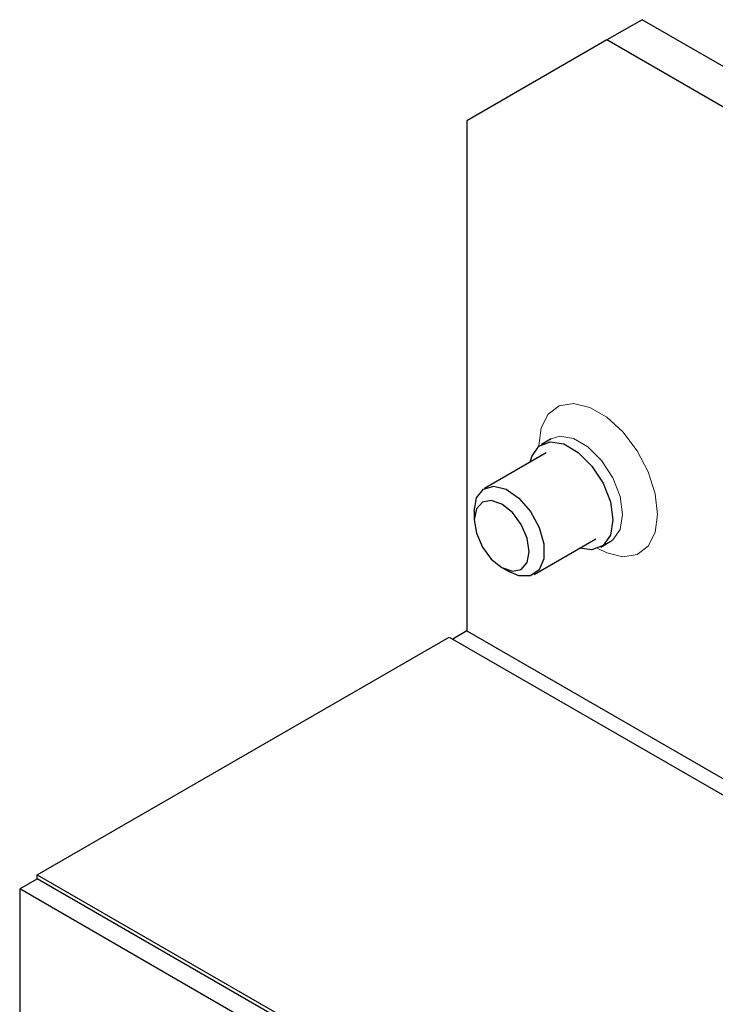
# Model space of a CAD drawing. Header units: millimetres. Extents: x 5 to 418, y 2 to 292.
# Tile 24 of 28: x 326 to 349, y 135 to 167. Entities that reach past the tile are written whole.
import ezdxf

# ---------------------------------------------------------------- set-up
doc = ezdxf.new("R2010")
doc.units = ezdxf.units.MM

msp = doc.modelspace()

# ---------------------------------------------------------------- linework, layer by layer
at = {"color": 7, "linetype": 'Continuous', "lineweight": 25}
for p, q in [((346.167, 166.551), (345.036, 165.898)), ((350.693, 163.939), (346.167, 166.551)), ((345.036, 165.898), (340.51, 163.285)), ((349.561, 163.286), (345.036, 165.898)), ((340.51, 163.285), (340.51, 146.823)), ((343.231, 153.02), (342.92, 152.84)), ((343.076, 152.57), (341.085, 151.42)), ((340.753, 150.687), (340.753, 150.407)), ((342.685, 148.649), (344.676, 149.798)), ((344.832, 149.528), (345.143, 149.708)), ((341.642, 148.868), (341.885, 148.728)), ((340.51, 146.823), (340.058, 146.562)), ((340.51, 146.823), (349.561, 141.598)), ((326.651, 138.953), (339.945, 146.627)), ((339.945, 146.627), (385.2, 120.502)), ((326.651, 138.822), (326.651, 138.953)), ((326.651, 138.953), (371.906, 112.828)), ((326.085, 138.496), (326.651, 138.822)), ((335.702, 133.597), (326.651, 138.822)), ((326.085, 138.496), (326.085, 131.313)), ((335.136, 133.271), (326.085, 138.496))]:
    msp.add_line(p, q, dxfattribs=at)
at = {"color": 7, "linetype": 'Continuous', "lineweight": 18, "flags": 128}
for points in [[(342.835, 152.797), (342.913, 153.376), (343.14, 153.819), (343.497, 154.089), (343.956, 154.164), (344.48, 154.04), (345.026, 153.725), (345.55, 153.245), (346.009, 152.639), (346.366, 151.956), (346.593, 151.252), (346.671, 150.583), (346.593, 150.004), (346.366, 149.562), (346.009, 149.292), (345.55, 149.216), (345.026, 149.341), (344.739, 149.484)], [(343.233, 153.02), (343.511, 153.106), (343.953, 153.037), (344.422, 152.766), (344.863, 152.325), (345.223, 151.769), (345.458, 151.164), (345.539, 150.583), (345.458, 150.096), (345.223, 149.762), (345.135, 149.703)]]:
    msp.add_lwpolyline(points, dxfattribs=at)
at = {"color": 7, "linetype": 'Continuous', "lineweight": 25, "flags": 128}
for points in [[(342.553, 152.268), (342.606, 152.451), (342.841, 152.785), (343.2, 152.926), (343.642, 152.857), (344.111, 152.586), (344.552, 152.146), (344.912, 151.59), (345.147, 150.985), (345.228, 150.404), (345.147, 149.917), (344.912, 149.583), (344.552, 149.442), (344.153, 149.496)], [(340.753, 150.687), (340.83, 151.115), (341.049, 151.397), (341.38, 151.495), (341.78, 151.396), (342.194, 151.112), (342.567, 150.683), (342.847, 150.167), (342.997, 149.632), (342.997, 149.152), (342.847, 148.791), (342.567, 148.598), (342.194, 148.599), (341.885, 148.728)], [(340.753, 150.407), (340.821, 149.975), (341.014, 149.531), (341.302, 149.143), (341.642, 148.868), (341.982, 148.75), (342.27, 148.806), (342.463, 149.028), (342.53, 149.381), (342.463, 149.813), (342.27, 150.257), (341.982, 150.646), (341.642, 150.92), (341.302, 151.038), (341.014, 150.982), (340.821, 150.761), (340.753, 150.407)]]:
    msp.add_lwpolyline(points, dxfattribs=at)

doc.saveas('drawing.dxf')
